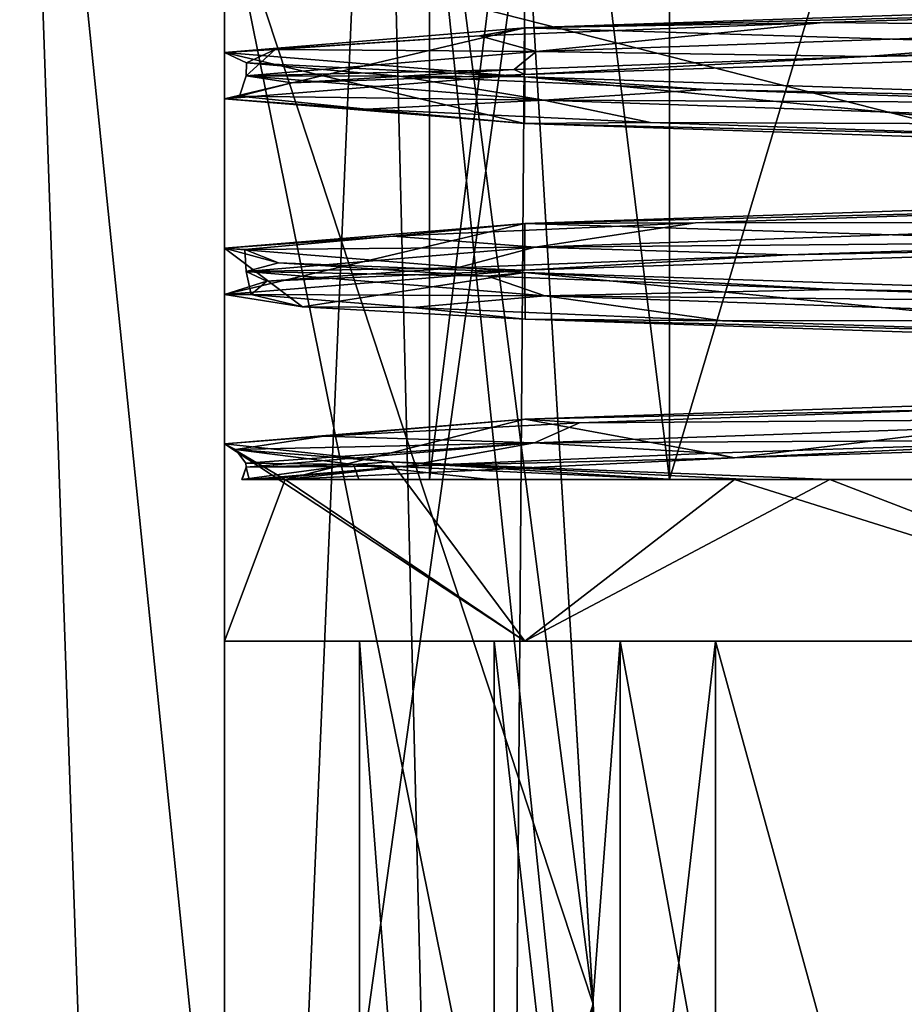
# Model space of a CAD drawing. Header units: millimetres. Extents: x -94 to 254, y 0 to 980.
# Tile 12 of 256: x -94 to -86, y 776 to 785. Entities that reach past the tile are written whole.
import ezdxf

# ---------------------------------------------------------------- set-up
doc = ezdxf.new("R2010")
doc.units = ezdxf.units.MM
doc.header["$LTSCALE"] = 65.185185
for name, color, linetype in [('223', 7, 'CONTINUOUS'), ('224', 7, 'CONTINUOUS'), ('225', 7, 'CONTINUOUS'), ('240', 7, 'CONTINUOUS'), ('241', 7, 'CONTINUOUS'), ('5014', 7, 'CONTINUOUS'), ('5015', 7, 'CONTINUOUS'), ('5016', 7, 'CONTINUOUS'), ('5017', 7, 'CONTINUOUS'), ('5018', 7, 'CONTINUOUS'), ('5019', 7, 'CONTINUOUS'), ('5020', 7, 'CONTINUOUS'), ('5031', 7, 'CONTINUOUS'), ('5235', 7, 'CONTINUOUS'), ('5236', 7, 'CONTINUOUS'), ('5241', 7, 'CONTINUOUS'), ('5242', 7, 'CONTINUOUS'), ('5243', 7, 'CONTINUOUS'), ('5244', 7, 'CONTINUOUS'), ('5245', 7, 'CONTINUOUS'), ('5279', 7, 'CONTINUOUS'), ('5312', 7, 'CONTINUOUS'), ('5313', 7, 'CONTINUOUS'), ('5315', 7, 'CONTINUOUS'), ('5316', 7, 'CONTINUOUS'), ('6212', 7, 'CONTINUOUS'), ('6213', 7, 'CONTINUOUS'), ('6214', 7, 'CONTINUOUS')]:
    doc.layers.add(name, color=color, linetype=linetype)

msp = doc.modelspace()

# ---------------------------------------------------------------- linework, layer by layer
at = {"layer": '223', "color": 7, "linetype": 'CONTINUOUS', "true_color": 0xe0f2ff}
for points in [[(-17.8536, 785.9742, -17.5), (-17.8536, 767.0258, -17.5), (-92.3001, 767.0258, -17.5), (-17.8536, 785.9742, -17.5)], [(-92.3001, 785.9742, -17.5), (-17.8536, 785.9742, -17.5), (-92.3001, 767.0258, -17.5), (-92.3001, 785.9742, -17.5)]]:
    msp.add_3dface(points, dxfattribs=at)
at = {"layer": '224', "color": 7, "linetype": 'CONTINUOUS', "true_color": 0xe0f2ff}
for points in [[(-92.3001, 766.5, -17.2049), (-92.3001, 766.5, -9), (-92.3001, 786.5, -9), (-92.3001, 766.5, -17.2049)], [(-92.3001, 766.5, -17.2049), (-92.3001, 786.5, -9), (-92.3001, 766.7618, -17.3545), (-92.3001, 766.5, -17.2049)], [(-92.3001, 786.5, -9), (-92.3001, 785.9742, -17.5), (-92.3001, 767.0258, -17.5), (-92.3001, 786.5, -9)], [(-92.3001, 786.5, -9), (-92.3001, 767.0258, -17.5), (-92.3001, 766.7618, -17.3545), (-92.3001, 786.5, -9)]]:
    msp.add_3dface(points, dxfattribs=at)
at = {"layer": '225', "color": 7, "linetype": 'CONTINUOUS', "true_color": 0xe0f2ff}
for points in [[(-17.8536, 767.0258, 17.5), (-17.8536, 785.9742, 17.5), (-92.3001, 785.9742, 17.5), (-17.8536, 767.0258, 17.5)], [(-92.3001, 767.0258, 17.5), (-17.8536, 767.0258, 17.5), (-92.3001, 785.9742, 17.5), (-92.3001, 767.0258, 17.5)]]:
    msp.add_3dface(points, dxfattribs=at)
at = {"layer": '240', "color": 7, "linetype": 'CONTINUOUS', "true_color": 0xe0f2ff}
for points in [[(-92.3001, 766.5, -9), (-89.5089, 786.5, -9), (-92.3001, 786.5, -9), (-92.3001, 766.5, -9)], [(-89.5089, 786.5, -9), (-92.3001, 766.5, -9), (-88.8838, 776.133, -9), (-89.5089, 786.5, -9)]]:
    msp.add_3dface(points, dxfattribs=at)
at = {"layer": '241', "color": 7, "linetype": 'CONTINUOUS', "true_color": 0xe0f2ff}
for points in [[(-88.2605, 766.5, 9), (-92.3001, 766.5, 9), (-92.3001, 786.5, 9), (-88.2605, 766.5, 9)], [(-88.2605, 766.5, 9), (-92.3001, 786.5, 9), (-88.8839, 776.1347, 9), (-88.2605, 766.5, 9)], [(-92.3001, 786.5, 9), (-89.5089, 786.5, 9), (-88.8839, 776.1347, 9), (-92.3001, 786.5, 9)]]:
    msp.add_3dface(points, dxfattribs=at)
at = {"layer": '5014', "color": 7, "linetype": 'CONTINUOUS', "true_color": 0xe0f2ff}
for points in [[(-82.8002, 781.7853, 9.5), (-87.5715, 781.2018, 8.2148), (-89.5176, 781.5585, 6.7174), (-82.8002, 781.7853, 9.5)], [(-81.1671, 781.4036, 9.3586), (-87.5715, 781.2018, 8.2148), (-82.8002, 781.7853, 9.5), (-81.1671, 781.4036, 9.3586)], [(-89.5176, 781.5585, 6.7174), (-91.7384, 781, 3.2179), (-92.3, 781.3318), (-89.5176, 781.5585, 6.7174)], [(-87.5715, 781.2018, 8.2148), (-91.7384, 781, 3.2179), (-89.5176, 781.5585, 6.7174), (-87.5715, 781.2018, 8.2148)], [(-92.3, 781.3318), (-91.7384, 781, 3.2179), (-92.3, 779.5), (-92.3, 781.3318)], [(-92.3, 779.5), (-91.7384, 781, 3.2179), (-89.5174, 779.5, 6.7176), (-92.3, 779.5)], [(-89.5174, 779.5, 6.7176), (-91.7384, 781, 3.2179), (-87.5716, 781, 8.2148), (-89.5174, 779.5, 6.7176)], [(-82.8, 779.5, 9.5), (-89.5174, 779.5, 6.7176), (-87.5716, 781, 8.2148), (-82.8, 779.5, 9.5)], [(-81.1667, 781, 9.3585), (-82.8, 779.5, 9.5), (-87.5716, 781, 8.2148), (-81.1667, 781, 9.3585)]]:
    msp.add_3dface(points, dxfattribs=at)
at = {"layer": '5015', "color": 7, "linetype": 'CONTINUOUS', "true_color": 0xe0f2ff}
for points in [[(-92.3, 781.3318), (-92.3, 779.5), (-89.5174, 779.5, -6.7176), (-92.3, 781.3318)], [(-92.3, 781.3318), (-89.5174, 779.5, -6.7176), (-92.2999, 781.3306, -0.0384), (-92.3, 781.3318)], [(-92.2999, 781.3306, -0.0384), (-89.5174, 779.5, -6.7176), (-92.2997, 781.3294, -0.0767), (-92.2999, 781.3306, -0.0384)], [(-92.2997, 781.3294, -0.0767), (-89.5174, 779.5, -6.7176), (-90.755, 781.1648, -5.1931), (-92.2997, 781.3294, -0.0767)], [(-90.755, 781.1648, -5.1931), (-89.5174, 779.5, -6.7176), (-86.688, 781, -8.668), (-90.755, 781.1648, -5.1931)], [(-89.5174, 779.5, -6.7176), (-82.8, 779.5, -9.5), (-86.688, 781, -8.668), (-89.5174, 779.5, -6.7176)], [(-86.688, 781, -8.668), (-82.8, 779.5, -9.5), (-80.5188, 781, -9.222), (-86.688, 781, -8.668)]]:
    msp.add_3dface(points, dxfattribs=at)
at = {"layer": '5016', "color": 7, "linetype": 'CONTINUOUS', "true_color": 0xe0f2ff}
for points in [[(-90.861, 791.5, 8.061), (-94.2, 791.5), (-89.7984, 748.4651, 6.9984), (-90.861, 791.5, 8.061)], [(-89.7984, 748.4651, 6.9984), (-94.2, 791.5), (-92.6972, 748.4651), (-89.7984, 748.4651, 6.9984)], [(-88.2605, 766.5, 9), (-88.8839, 776.1347, 9), (-90.861, 791.5, 8.061), (-88.2605, 766.5, 9)], [(-88.2605, 766.5, 9), (-90.861, 791.5, 8.061), (-89.7984, 748.4651, 6.9984), (-88.2605, 766.5, 9)], [(-88.8839, 776.1347, 9), (-89.5089, 786.5, 9), (-90.861, 791.5, 8.061), (-88.8839, 776.1347, 9)]]:
    msp.add_3dface(points, dxfattribs=at)
at = {"layer": '5017', "color": 7, "linetype": 'CONTINUOUS', "true_color": 0xe0f2ff}
for points in [[(-88.6337, 747.5, 5.8336), (-91.05, 747.5), (-88.6337, 779.5, 5.8336), (-88.6337, 747.5, 5.8336)], [(-88.6337, 779.5, 5.8336), (-91.05, 747.5), (-91.05, 779.5), (-88.6337, 779.5, 5.8336)], [(-82.8, 747.5, 8.25), (-88.6337, 747.5, 5.8336), (-82.8, 779.5, 8.25), (-82.8, 747.5, 8.25)], [(-82.8, 779.5, 8.25), (-88.6337, 747.5, 5.8336), (-88.6337, 779.5, 5.8336), (-82.8, 779.5, 8.25)]]:
    msp.add_3dface(points, dxfattribs=at)
at = {"layer": '5018', "color": 7, "linetype": 'CONTINUOUS', "true_color": 0xe0f2ff}
for points in [[(-92.3, 779.5), (-89.5174, 779.5, 6.7176), (-91.05, 779.5), (-92.3, 779.5)], [(-89.5174, 779.5, -6.7176), (-92.3, 779.5), (-88.6337, 779.5, -5.8336), (-89.5174, 779.5, -6.7176)], [(-92.3, 779.5), (-91.05, 779.5), (-88.6337, 779.5, -5.8336), (-92.3, 779.5)], [(-89.5174, 779.5, 6.7176), (-88.6337, 779.5, 5.8336), (-91.05, 779.5), (-89.5174, 779.5, 6.7176)], [(-89.5174, 779.5, 6.7176), (-82.8, 779.5, 9.5), (-82.8, 779.5, 8.25), (-89.5174, 779.5, 6.7176)], [(-89.5174, 779.5, 6.7176), (-82.8, 779.5, 8.25), (-88.6337, 779.5, 5.8336), (-89.5174, 779.5, 6.7176)], [(-82.8, 779.5, -9.5), (-89.5174, 779.5, -6.7176), (-82.8, 779.5, -8.25), (-82.8, 779.5, -9.5)], [(-82.8, 779.5, -8.25), (-89.5174, 779.5, -6.7176), (-88.6337, 779.5, -5.8336), (-82.8, 779.5, -8.25)]]:
    msp.add_3dface(points, dxfattribs=at)
at = {"layer": '5019', "color": 7, "linetype": 'CONTINUOUS', "true_color": 0xe0f2ff}
for points in [[(-94.2, 791.5), (-90.861, 791.5, -8.061), (-92.6972, 748.4651), (-94.2, 791.5)], [(-92.6972, 748.4651), (-90.861, 791.5, -8.061), (-89.7984, 748.4651, -6.9984), (-92.6972, 748.4651)], [(-90.861, 791.5, -8.061), (-89.5089, 786.5, -9), (-89.7984, 748.4651, -6.9984), (-90.861, 791.5, -8.061)], [(-89.5089, 786.5, -9), (-88.8838, 776.133, -9), (-89.7984, 748.4651, -6.9984), (-89.5089, 786.5, -9)]]:
    msp.add_3dface(points, dxfattribs=at)
at = {"layer": '5020', "color": 7, "linetype": 'CONTINUOUS', "true_color": 0xe0f2ff}
for points in [[(-91.05, 747.5), (-88.6337, 747.5, -5.8336), (-91.05, 779.5), (-91.05, 747.5)], [(-91.05, 779.5), (-88.6337, 747.5, -5.8336), (-88.6337, 779.5, -5.8336), (-91.05, 779.5)], [(-88.6337, 747.5, -5.8336), (-82.8, 747.5, -8.25), (-88.6337, 779.5, -5.8336), (-88.6337, 747.5, -5.8336)], [(-82.8, 747.5, -8.25), (-82.8, 779.5, -8.25), (-88.6337, 779.5, -5.8336), (-82.8, 747.5, -8.25)]]:
    msp.add_3dface(points, dxfattribs=at)
at = {"layer": '5031', "color": 7, "linetype": 'CONTINUOUS', "true_color": 0xe0f2ff}
for points in [[(-92.1399, 781, -0.0754), (-91.0545, 781, -4.2872), (-90.4, 781), (-92.1399, 781, -0.0754)], [(-92.1369, 781, 0.6849), (-92.1399, 781, -0.0754), (-90.4, 781), (-92.1369, 781, 0.6849)], [(-92.0737, 781, 1.5301), (-92.1369, 781, 0.6849), (-88.174, 781, 5.374), (-92.0737, 781, 1.5301)], [(-88.174, 781, 5.374), (-92.1369, 781, 0.6849), (-90.4, 781), (-88.174, 781, 5.374)], [(-91.9449, 781, 2.3801), (-92.0737, 781, 1.5301), (-88.174, 781, 5.374), (-91.9449, 781, 2.3801)], [(-91.7384, 781, 3.2179), (-91.9449, 781, 2.3801), (-88.174, 781, 5.374), (-91.7384, 781, 3.2179)], [(-87.5716, 781, 8.2148), (-91.7384, 781, 3.2179), (-88.174, 781, 5.374), (-87.5716, 781, 8.2148)], [(-91.0545, 781, -4.2872), (-89.8475, 781, -6.1057), (-88.174, 781, -5.374), (-91.0545, 781, -4.2872)], [(-90.4, 781), (-91.0545, 781, -4.2872), (-88.174, 781, -5.374), (-90.4, 781)], [(-89.8475, 781, -6.1057), (-88.1357, 781, -7.7377), (-82.8, 781, -7.6), (-89.8475, 781, -6.1057)], [(-88.174, 781, -5.374), (-89.8475, 781, -6.1057), (-82.8, 781, -7.6), (-88.174, 781, -5.374)], [(-82.8, 781, 7.6), (-87.5716, 781, 8.2148), (-88.174, 781, 5.374), (-82.8, 781, 7.6)], [(-88.1357, 781, -7.7377), (-87.4345, 781, -8.235), (-82.8, 781, -7.6), (-88.1357, 781, -7.7377)], [(-81.1667, 781, 9.3585), (-87.5716, 781, 8.2148), (-82.8, 781, 7.6), (-81.1667, 781, 9.3585)], [(-87.4345, 781, -8.235), (-86.688, 781, -8.668), (-82.8, 781, -7.6), (-87.4345, 781, -8.235)], [(-86.688, 781, -8.668), (-80.5188, 781, -9.222), (-75.3193, 781, -5.8557), (-86.688, 781, -8.668)], [(-86.688, 781, -8.668), (-75.3193, 781, -5.8557), (-82.8, 781, -7.6), (-86.688, 781, -8.668)]]:
    msp.add_3dface(points, dxfattribs=at)
at = {"layer": '5235', "color": 7, "linetype": 'CONTINUOUS', "true_color": 0xe0f2ff}
for points in [[(-88.174, 781, 5.374), (-90.4, 781), (-88.1743, 799, 5.3737), (-88.174, 781, 5.374)], [(-90.4, 781), (-90.4, 799), (-88.1743, 799, 5.3737), (-90.4, 781)], [(-88.174, 781, 5.374), (-88.1743, 799, 5.3737), (-82.8, 799, 7.6), (-88.174, 781, 5.374)], [(-82.8, 781, 7.6), (-88.174, 781, 5.374), (-82.8, 799, 7.6), (-82.8, 781, 7.6)]]:
    msp.add_3dface(points, dxfattribs=at)
at = {"layer": '5236', "color": 7, "linetype": 'CONTINUOUS', "true_color": 0xe0f2ff}
for points in [[(-90.4, 781), (-88.174, 781, -5.374), (-90.4, 799), (-90.4, 781)], [(-88.174, 781, -5.374), (-88.1743, 799, -5.3737), (-90.4, 799), (-88.174, 781, -5.374)], [(-88.174, 781, -5.374), (-82.8, 781, -7.6), (-88.1743, 799, -5.3737), (-88.174, 781, -5.374)], [(-82.8, 781, -7.6), (-82.8, 799, -7.6), (-88.1743, 799, -5.3737), (-82.8, 781, -7.6)]]:
    msp.add_3dface(points, dxfattribs=at)
at = {"layer": '5241', "color": 7, "linetype": 'CONTINUOUS', "true_color": 0xe0f2ff}
for points in [[(-82.7994, 785.4133, 9.5), (-89.5157, 785.1866, 6.7193), (-82.8474, 785.3593, 9.3989), (-82.7994, 785.4133, 9.5)], [(-82.8474, 785.3593, 9.3989), (-89.5157, 785.1866, 6.7193), (-86.7484, 785.2355, 8.5295), (-82.8474, 785.3593, 9.3989)], [(-86.7484, 785.2355, 8.5295), (-89.5157, 785.1866, 6.7193), (-89.9354, 785.1118, 6.1178), (-86.7484, 785.2355, 8.5295)], [(-89.5157, 785.1866, 6.7193), (-92.3, 784.9598), (-89.9354, 785.1118, 6.1178), (-89.5157, 785.1866, 6.7193)], [(-89.9354, 785.1118, 6.1178), (-92.3, 784.9598), (-91.8323, 784.9881, 2.6), (-89.9354, 785.1118, 6.1178)], [(-91.8323, 784.9881, 2.6), (-92.3, 784.9598), (-92.096, 784.8644, -1.388), (-91.8323, 784.9881, 2.6)], [(-92.3, 784.9598), (-89.5161, 784.733, -6.7189), (-92.096, 784.8644, -1.388), (-92.3, 784.9598)], [(-92.096, 784.8644, -1.388), (-89.5161, 784.733, -6.7189), (-90.6789, 784.7407, -5.125), (-92.096, 784.8644, -1.388)], [(-90.6789, 784.7407, -5.125), (-89.5161, 784.733, -6.7189), (-87.8372, 784.617, -7.9353), (-90.6789, 784.7407, -5.125)], [(-89.5161, 784.733, -6.7189), (-82.7996, 784.5063, -9.5), (-87.8372, 784.617, -7.9353), (-89.5161, 784.733, -6.7189)], [(-87.8372, 784.617, -7.9353), (-82.7996, 784.5063, -9.5), (-84.0847, 784.4933, -9.3108), (-87.8372, 784.617, -7.9353)], [(-89.5151, 783.3726, 6.7199), (-84.1974, 783.5036, 9.2946), (-82.7983, 783.5993, 9.5), (-89.5151, 783.3726, 6.7199)], [(-87.9329, 783.3799, 7.8737), (-84.1974, 783.5036, 9.2946), (-89.5151, 783.3726, 6.7199), (-87.9329, 783.3799, 7.8737)], [(-92.3, 783.1458), (-90.7404, 783.2562, 5.0291), (-89.5151, 783.3726, 6.7199), (-92.3, 783.1458)], [(-90.7404, 783.2562, 5.0291), (-87.9329, 783.3799, 7.8737), (-89.5151, 783.3726, 6.7199), (-90.7404, 783.2562, 5.0291)], [(-92.1121, 783.1325, 1.2753), (-90.7404, 783.2562, 5.0291), (-92.3, 783.1458), (-92.1121, 783.1325, 1.2753)], [(-91.8001, 783.0088, -2.7092), (-92.1121, 783.1325, 1.2753), (-92.3, 783.1458), (-91.8001, 783.0088, -2.7092)], [(-89.5157, 782.9189, -6.7193), (-91.8001, 783.0088, -2.7092), (-92.3, 783.1458), (-89.5157, 782.9189, -6.7193)], [(-89.8608, 782.8851, -6.2038), (-91.8001, 783.0088, -2.7092), (-89.5157, 782.9189, -6.7193), (-89.8608, 782.8851, -6.2038)], [(-86.6448, 782.7614, -8.5767), (-89.8608, 782.8851, -6.2038), (-89.5157, 782.9189, -6.7193), (-86.6448, 782.7614, -8.5767)], [(-82.7977, 782.6922, -9.5), (-86.6448, 782.7614, -8.5767), (-89.5157, 782.9189, -6.7193), (-82.7977, 782.6922, -9.5)], [(-82.7336, 782.6377, -9.3988), (-86.6448, 782.7614, -8.5767), (-82.7977, 782.6922, -9.5), (-82.7336, 782.6377, -9.3988)], [(-82.8002, 781.7853, 9.5), (-89.5176, 781.5585, 6.7174), (-85.5183, 781.648, 8.9974), (-82.8002, 781.7853, 9.5)], [(-85.5183, 781.648, 8.9974), (-89.5176, 781.5585, 6.7174), (-89.0109, 781.5243, 7.0545), (-85.5183, 781.648, 8.9974)], [(-89.5176, 781.5585, 6.7174), (-92.3, 781.3318), (-91.3806, 781.4006, 3.8361), (-89.5176, 781.5585, 6.7174)], [(-89.0109, 781.5243, 7.0545), (-89.5176, 781.5585, 6.7174), (-91.3806, 781.4006, 3.8361), (-89.0109, 781.5243, 7.0545)], [(-92.3, 781.3318), (-92.2999, 781.3306, -0.0384), (-91.3806, 781.4006, 3.8361), (-92.3, 781.3318)], [(-92.2999, 781.3306, -0.0384), (-92.2997, 781.3294, -0.0767), (-91.3806, 781.4006, 3.8361), (-92.2999, 781.3306, -0.0384)], [(-91.3806, 781.4006, 3.8361), (-92.2997, 781.3294, -0.0767), (-92.1987, 781.2769, -0.0759), (-91.3806, 781.4006, 3.8361)]]:
    msp.add_3dface(points, dxfattribs=at)
at = {"layer": '5242', "color": 7, "linetype": 'CONTINUOUS', "true_color": 0xe0f2ff}
for points in [[(-82.8474, 785.3593, 9.3989), (-86.7484, 785.2355, 8.5295), (-82.8469, 785.196, 9.2999), (-82.8474, 785.3593, 9.3989)], [(-86.7484, 785.2355, 8.5295), (-89.9354, 785.1118, 6.1178), (-89.4103, 784.9692, 6.5417), (-86.7484, 785.2355, 8.5295)], [(-86.7484, 785.2355, 8.5295), (-89.4103, 784.9692, 6.5417), (-82.8469, 785.196, 9.2999), (-86.7484, 785.2355, 8.5295)], [(-82.8469, 785.196, 9.2999), (-89.4103, 784.9692, 6.5417), (-86.345, 784.9226, 8.7049), (-82.8469, 785.196, 9.2999)], [(-82.4443, 785.0452, 9.3923), (-82.8469, 785.196, 9.2999), (-86.345, 784.9226, 8.7049), (-82.4443, 785.0452, 9.3923)], [(-89.9354, 785.1118, 6.1178), (-91.8323, 784.9881, 2.6), (-89.4103, 784.9692, 6.5417), (-89.9354, 785.1118, 6.1178)], [(-91.8323, 784.9881, 2.6), (-92.096, 784.8644, -1.388), (-92.0999, 784.7424, -0.0501), (-91.8323, 784.9881, 2.6)], [(-91.8323, 784.9881, 2.6), (-92.0999, 784.7424, -0.0501), (-89.4103, 784.9692, 6.5417), (-91.8323, 784.9881, 2.6)], [(-89.4103, 784.9692, 6.5417), (-92.0999, 784.7424, -0.0501), (-89.6162, 784.8001, 6.4716), (-89.4103, 784.9692, 6.5417)], [(-86.345, 784.9226, 8.7049), (-89.4103, 784.9692, 6.5417), (-89.6162, 784.8001, 6.4716), (-86.345, 784.9226, 8.7049)], [(-92.096, 784.8644, -1.388), (-90.6789, 784.7407, -5.125), (-92.0999, 784.7424, -0.0501), (-92.096, 784.8644, -1.388)], [(-92.0999, 784.7424, -0.0501), (-89.3395, 784.5156, -6.6125), (-92.1612, 784.5549, -0.8421), (-92.0999, 784.7424, -0.0501)], [(-91.6769, 784.6775, 3.089), (-92.0999, 784.7424, -0.0501), (-92.1612, 784.5549, -0.8421), (-91.6769, 784.6775, 3.089)], [(-89.6162, 784.8001, 6.4716), (-92.0999, 784.7424, -0.0501), (-91.6769, 784.6775, 3.089), (-89.6162, 784.8001, 6.4716)], [(-90.6789, 784.7407, -5.125), (-89.3395, 784.5156, -6.6125), (-92.0999, 784.7424, -0.0501), (-90.6789, 784.7407, -5.125)], [(-90.6789, 784.7407, -5.125), (-87.8372, 784.617, -7.9353), (-89.3395, 784.5156, -6.6125), (-90.6789, 784.7407, -5.125)], [(-87.8372, 784.617, -7.9353), (-84.0847, 784.4933, -9.3108), (-89.3395, 784.5156, -6.6125), (-87.8372, 784.617, -7.9353)], [(-92.1612, 784.5549, -0.8421), (-89.3395, 784.5156, -6.6125), (-90.9831, 784.4323, -4.6237), (-92.1612, 784.5549, -0.8421)], [(-90.9831, 784.4323, -4.6237), (-89.3395, 784.5156, -6.6125), (-88.3518, 784.3097, -7.5841), (-90.9831, 784.4323, -4.6237)], [(-84.0847, 784.4933, -9.3108), (-82.7468, 784.2888, -9.2998), (-89.3395, 784.5156, -6.6125), (-84.0847, 784.4933, -9.3108)], [(-89.3395, 784.5156, -6.6125), (-82.7468, 784.2888, -9.2998), (-88.3518, 784.3097, -7.5841), (-89.3395, 784.5156, -6.6125)], [(-88.3518, 784.3097, -7.5841), (-82.7468, 784.2888, -9.2998), (-84.7346, 784.1871, -9.1978), (-88.3518, 784.3097, -7.5841)], [(-84.1974, 783.5036, 9.2946), (-87.9329, 783.3799, 7.8737), (-82.8595, 783.3817, 9.2998), (-84.1974, 783.5036, 9.2946)], [(-87.9329, 783.3799, 7.8737), (-90.7404, 783.2562, 5.0291), (-89.4191, 783.1549, 6.5328), (-87.9329, 783.3799, 7.8737)], [(-87.9329, 783.3799, 7.8737), (-89.4191, 783.1549, 6.5328), (-82.8595, 783.3817, 9.2998), (-87.9329, 783.3799, 7.8737)], [(-82.8595, 783.3817, 9.2998), (-89.4191, 783.1549, 6.5328), (-83.2493, 783.2065, 9.3883), (-82.8595, 783.3817, 9.2998)], [(-90.7404, 783.2562, 5.0291), (-92.1121, 783.1325, 1.2753), (-89.4191, 783.1549, 6.5328), (-90.7404, 783.2562, 5.0291)], [(-83.2493, 783.2065, 9.3883), (-89.4191, 783.1549, 6.5328), (-87.0769, 783.0839, 8.3696), (-83.2493, 783.2065, 9.3883)], [(-92.1121, 783.1325, 1.2753), (-92.0998, 782.9281, -0.0626), (-89.4191, 783.1549, 6.5328), (-92.1121, 783.1325, 1.2753)], [(-92.1121, 783.1325, 1.2753), (-91.8001, 783.0088, -2.7092), (-92.0998, 782.9281, -0.0626), (-92.1121, 783.1325, 1.2753)], [(-89.4191, 783.1549, 6.5328), (-92.0998, 782.9281, -0.0626), (-90.145, 782.9613, 5.8645), (-89.4191, 783.1549, 6.5328)], [(-87.0769, 783.0839, 8.3696), (-89.4191, 783.1549, 6.5328), (-90.145, 782.9613, 5.8645), (-87.0769, 783.0839, 8.3696)], [(-91.8001, 783.0088, -2.7092), (-89.8608, 782.8851, -6.2038), (-92.0998, 782.9281, -0.0626), (-91.8001, 783.0088, -2.7092)], [(-90.145, 782.9613, 5.8645), (-92.0998, 782.9281, -0.0626), (-91.9087, 782.8387, 2.3181), (-90.145, 782.9613, 5.8645)], [(-89.8608, 782.8851, -6.2038), (-89.3306, 782.7013, -6.6213), (-92.0998, 782.9281, -0.0626), (-89.8608, 782.8851, -6.2038)], [(-92.0998, 782.9281, -0.0626), (-89.3306, 782.7013, -6.6213), (-92.0548, 782.7162, -1.6401), (-92.0998, 782.9281, -0.0626)], [(-91.9087, 782.8387, 2.3181), (-92.0998, 782.9281, -0.0626), (-92.0548, 782.7162, -1.6401), (-91.9087, 782.8387, 2.3181)], [(-89.8608, 782.8851, -6.2038), (-86.6448, 782.7614, -8.5767), (-89.3306, 782.7013, -6.6213), (-89.8608, 782.8851, -6.2038)], [(-86.6448, 782.7614, -8.5767), (-82.7336, 782.6377, -9.3988), (-89.3306, 782.7013, -6.6213), (-86.6448, 782.7614, -8.5767)], [(-92.0548, 782.7162, -1.6401), (-89.3306, 782.7013, -6.6213), (-90.5575, 782.5936, -5.307), (-92.0548, 782.7162, -1.6401)], [(-90.5575, 782.5936, -5.307), (-89.3306, 782.7013, -6.6213), (-87.6825, 782.471, -8.0314), (-90.5575, 782.5936, -5.307)], [(-82.7336, 782.6377, -9.3988), (-82.7343, 782.4745, -9.2998), (-89.3306, 782.7013, -6.6213), (-82.7336, 782.6377, -9.3988)], [(-89.3306, 782.7013, -6.6213), (-82.7343, 782.4745, -9.2998), (-87.6825, 782.471, -8.0314), (-89.3306, 782.7013, -6.6213)], [(-87.6825, 782.471, -8.0314), (-82.7343, 782.4745, -9.2998), (-83.9404, 782.3484, -9.3296), (-87.6825, 782.471, -8.0314)], [(-85.5183, 781.648, 8.9974), (-89.0109, 781.5243, 7.0545), (-82.872, 781.5673, 9.2997), (-85.5183, 781.648, 8.9974)], [(-89.0109, 781.5243, 7.0545), (-89.4279, 781.3405, 6.5239), (-82.872, 781.5673, 9.2997), (-89.0109, 781.5243, 7.0545)], [(-82.872, 781.5673, 9.2997), (-89.4279, 781.3405, 6.5239), (-84.0511, 781.3677, 9.3154), (-82.872, 781.5673, 9.2997)], [(-89.0109, 781.5243, 7.0545), (-91.3806, 781.4006, 3.8361), (-89.4279, 781.3405, 6.5239), (-89.0109, 781.5243, 7.0545)], [(-91.3806, 781.4006, 3.8361), (-92.1987, 781.2769, -0.0759), (-89.4279, 781.3405, 6.5239), (-91.3806, 781.4006, 3.8361)], [(-84.0511, 781.3677, 9.3154), (-89.4279, 781.3405, 6.5239), (-87.7774, 781.2452, 7.9729), (-84.0511, 781.3677, 9.3154)], [(-89.4279, 781.3405, 6.5239), (-92.1987, 781.2769, -0.0759), (-92.1042, 781.1525, -0.0751), (-89.4279, 781.3405, 6.5239)], [(-92.0997, 781.1135, -0.0751), (-89.4279, 781.3405, 6.5239), (-92.1042, 781.1525, -0.0751), (-92.0997, 781.1135, -0.0751)], [(-89.4279, 781.3405, 6.5239), (-92.0997, 781.1135, -0.0751), (-90.6199, 781.1226, 5.2145), (-89.4279, 781.3405, 6.5239)], [(-87.7774, 781.2452, 7.9729), (-89.4279, 781.3405, 6.5239), (-90.6199, 781.1226, 5.2145), (-87.7774, 781.2452, 7.9729)], [(-92.1399, 781, -0.0754), (-92.1369, 781, 0.6849), (-92.0997, 781.1135, -0.0751), (-92.1399, 781, -0.0754)], [(-92.1369, 781, 0.6849), (-92.0737, 781, 1.5301), (-92.0997, 781.1135, -0.0751), (-92.1369, 781, 0.6849)], [(-92.0997, 781.1135, -0.0751), (-92.0737, 781, 1.5301), (-90.6199, 781.1226, 5.2145), (-92.0997, 781.1135, -0.0751)]]:
    msp.add_3dface(points, dxfattribs=at)
at = {"layer": '5243', "color": 7, "linetype": 'CONTINUOUS', "true_color": 0xe0f2ff}
for points in [[(-82.4443, 785.0452, 9.3923), (-86.345, 784.9226, 8.7049), (-82.8014, 784.9817, 9.5), (-82.4443, 785.0452, 9.3923)], [(-86.345, 784.9226, 8.7049), (-89.6162, 784.8001, 6.4716), (-89.5171, 784.755, 6.718), (-86.345, 784.9226, 8.7049)], [(-82.8014, 784.9817, 9.5), (-86.345, 784.9226, 8.7049), (-89.5171, 784.755, 6.718), (-82.8014, 784.9817, 9.5)], [(-89.5171, 784.755, 6.718), (-91.6769, 784.6775, 3.089), (-92.3, 784.5282), (-89.5171, 784.755, 6.718)], [(-89.6162, 784.8001, 6.4716), (-91.6769, 784.6775, 3.089), (-89.5171, 784.755, 6.718), (-89.6162, 784.8001, 6.4716)], [(-91.6769, 784.6775, 3.089), (-92.1612, 784.5549, -0.8421), (-92.3, 784.5282), (-91.6769, 784.6775, 3.089)], [(-92.1612, 784.5549, -0.8421), (-90.9831, 784.4323, -4.6237), (-92.3, 784.5282), (-92.1612, 784.5549, -0.8421)], [(-92.3, 784.5282), (-90.9831, 784.4323, -4.6237), (-89.519, 784.3015, -6.716), (-92.3, 784.5282)], [(-90.9831, 784.4323, -4.6237), (-88.3518, 784.3097, -7.5841), (-89.519, 784.3015, -6.716), (-90.9831, 784.4323, -4.6237)], [(-88.3518, 784.3097, -7.5841), (-84.7346, 784.1871, -9.1978), (-89.519, 784.3015, -6.716), (-88.3518, 784.3097, -7.5841)], [(-89.519, 784.3015, -6.716), (-84.7346, 784.1871, -9.1978), (-82.8008, 784.0748, -9.5), (-89.519, 784.3015, -6.716)], [(-83.2493, 783.2065, 9.3883), (-87.0769, 783.0839, 8.3696), (-82.8015, 783.1677, 9.5), (-83.2493, 783.2065, 9.3883)], [(-82.8015, 783.1677, 9.5), (-87.0769, 783.0839, 8.3696), (-89.5193, 782.9409, 6.7157), (-82.8015, 783.1677, 9.5)], [(-87.0769, 783.0839, 8.3696), (-90.145, 782.9613, 5.8645), (-89.5193, 782.9409, 6.7157), (-87.0769, 783.0839, 8.3696)], [(-89.5193, 782.9409, 6.7157), (-91.9087, 782.8387, 2.3181), (-92.3, 782.7142), (-89.5193, 782.9409, 6.7157)], [(-90.145, 782.9613, 5.8645), (-91.9087, 782.8387, 2.3181), (-89.5193, 782.9409, 6.7157), (-90.145, 782.9613, 5.8645)], [(-91.9087, 782.8387, 2.3181), (-92.0548, 782.7162, -1.6401), (-92.3, 782.7142), (-91.9087, 782.8387, 2.3181)], [(-92.3, 782.7142), (-92.0548, 782.7162, -1.6401), (-91.5766, 782.6008, -3.6362), (-92.3, 782.7142)], [(-92.0548, 782.7162, -1.6401), (-90.5575, 782.5936, -5.307), (-91.5766, 782.6008, -3.6362), (-92.0548, 782.7162, -1.6401)], [(-91.5766, 782.6008, -3.6362), (-90.5575, 782.5936, -5.307), (-89.5142, 782.4873, -6.7209), (-91.5766, 782.6008, -3.6362)], [(-90.5575, 782.5936, -5.307), (-87.6825, 782.471, -8.0314), (-89.5142, 782.4873, -6.7209), (-90.5575, 782.5936, -5.307)], [(-87.6825, 782.471, -8.0314), (-83.9404, 782.3484, -9.3296), (-89.5142, 782.4873, -6.7209), (-87.6825, 782.471, -8.0314)], [(-89.5142, 782.4873, -6.7209), (-83.9404, 782.3484, -9.3296), (-82.798, 782.2607, -9.5), (-89.5142, 782.4873, -6.7209)], [(-87.5715, 781.2018, 8.2148), (-84.0511, 781.3677, 9.3154), (-87.7774, 781.2452, 7.9729), (-87.5715, 781.2018, 8.2148)], [(-87.5715, 781.2018, 8.2148), (-81.1671, 781.4036, 9.3586), (-84.0511, 781.3677, 9.3154), (-87.5715, 781.2018, 8.2148)], [(-91.7384, 781, 3.2179), (-87.5715, 781.2018, 8.2148), (-90.6199, 781.1226, 5.2145), (-91.7384, 781, 3.2179)], [(-87.5715, 781.2018, 8.2148), (-87.7774, 781.2452, 7.9729), (-90.6199, 781.1226, 5.2145), (-87.5715, 781.2018, 8.2148)], [(-92.0737, 781, 1.5301), (-91.9449, 781, 2.3801), (-90.6199, 781.1226, 5.2145), (-92.0737, 781, 1.5301)], [(-91.9449, 781, 2.3801), (-91.7384, 781, 3.2179), (-90.6199, 781.1226, 5.2145), (-91.9449, 781, 2.3801)]]:
    msp.add_3dface(points, dxfattribs=at)
at = {"layer": '5244', "color": 7, "linetype": 'CONTINUOUS', "true_color": 0xe0f2ff}
for points in [[(-92.2997, 781.3294, -0.0767), (-90.755, 781.1648, -5.1931), (-92.1987, 781.2769, -0.0759), (-92.2997, 781.3294, -0.0767)], [(-92.1987, 781.2769, -0.0759), (-90.755, 781.1648, -5.1931), (-91.1037, 781.1384, -4.4034), (-92.1987, 781.2769, -0.0759)], [(-90.755, 781.1648, -5.1931), (-88.1357, 781, -7.7377), (-91.1037, 781.1384, -4.4034), (-90.755, 781.1648, -5.1931)], [(-90.755, 781.1648, -5.1931), (-86.688, 781, -8.668), (-87.4345, 781, -8.235), (-90.755, 781.1648, -5.1931)], [(-90.755, 781.1648, -5.1931), (-87.4345, 781, -8.235), (-88.1357, 781, -7.7377), (-90.755, 781.1648, -5.1931)]]:
    msp.add_3dface(points, dxfattribs=at)
at = {"layer": '5245', "color": 7, "linetype": 'CONTINUOUS', "true_color": 0xe0f2ff}
for points in [[(-92.1042, 781.1525, -0.0751), (-92.1987, 781.2769, -0.0759), (-91.1037, 781.1384, -4.4034), (-92.1042, 781.1525, -0.0751)], [(-91.0545, 781, -4.2872), (-92.1399, 781, -0.0754), (-91.1037, 781.1384, -4.4034), (-91.0545, 781, -4.2872)], [(-92.1399, 781, -0.0754), (-92.0997, 781.1135, -0.0751), (-91.1037, 781.1384, -4.4034), (-92.1399, 781, -0.0754)], [(-92.0997, 781.1135, -0.0751), (-92.1042, 781.1525, -0.0751), (-91.1037, 781.1384, -4.4034), (-92.0997, 781.1135, -0.0751)], [(-88.1357, 781, -7.7377), (-89.8475, 781, -6.1057), (-91.1037, 781.1384, -4.4034), (-88.1357, 781, -7.7377)], [(-89.8475, 781, -6.1057), (-91.0545, 781, -4.2872), (-91.1037, 781.1384, -4.4034), (-89.8475, 781, -6.1057)]]:
    msp.add_3dface(points, dxfattribs=at)
at = {"layer": '5279', "color": 7, "linetype": 'CONTINUOUS', "true_color": 0xe0f2ff}
for points in [[(-92.3001, 766.5, 9), (-92.3001, 786.5, 17.2049), (-92.3001, 786.5, 9), (-92.3001, 766.5, 9)], [(-92.3001, 786.5, 17.2049), (-92.3001, 766.5, 9), (-92.3001, 786.2382, 17.3545), (-92.3001, 786.5, 17.2049)], [(-92.3001, 766.5, 9), (-92.3001, 785.9742, 17.5), (-92.3001, 786.2382, 17.3545), (-92.3001, 766.5, 9)], [(-92.3001, 766.5, 9), (-92.3001, 767.0258, 17.5), (-92.3001, 785.9742, 17.5), (-92.3001, 766.5, 9)]]:
    msp.add_3dface(points, dxfattribs=at)
at = {"layer": '5312', "color": 7, "linetype": 'CONTINUOUS', "true_color": 0xe0f2ff}
for points in [[(-89.5151, 783.3726, 6.7199), (-82.7983, 783.5993, 9.5), (-82.8015, 783.1677, 9.5), (-89.5151, 783.3726, 6.7199)], [(-92.3, 783.1458), (-89.5151, 783.3726, 6.7199), (-92.3, 782.7142), (-92.3, 783.1458)], [(-89.5151, 783.3726, 6.7199), (-89.5193, 782.9409, 6.7157), (-92.3, 782.7142), (-89.5151, 783.3726, 6.7199)], [(-89.5151, 783.3726, 6.7199), (-82.8015, 783.1677, 9.5), (-89.5193, 782.9409, 6.7157), (-89.5151, 783.3726, 6.7199)]]:
    msp.add_3dface(points, dxfattribs=at)
at = {"layer": '5313', "color": 7, "linetype": 'CONTINUOUS', "true_color": 0xe0f2ff}
for points in [[(-89.5157, 785.1866, 6.7193), (-82.7994, 785.4133, 9.5), (-82.8014, 784.9817, 9.5), (-89.5157, 785.1866, 6.7193)], [(-92.3, 784.9598), (-89.5157, 785.1866, 6.7193), (-92.3, 784.5282), (-92.3, 784.9598)], [(-89.5157, 785.1866, 6.7193), (-89.5171, 784.755, 6.718), (-92.3, 784.5282), (-89.5157, 785.1866, 6.7193)], [(-89.5157, 785.1866, 6.7193), (-82.8014, 784.9817, 9.5), (-89.5171, 784.755, 6.718), (-89.5157, 785.1866, 6.7193)]]:
    msp.add_3dface(points, dxfattribs=at)
at = {"layer": '5315', "color": 7, "linetype": 'CONTINUOUS', "true_color": 0xe0f2ff}
for points in [[(-89.5157, 782.9189, -6.7193), (-92.3, 783.1458), (-91.5766, 782.6008, -3.6362), (-89.5157, 782.9189, -6.7193)], [(-92.3, 783.1458), (-92.3, 782.7142), (-91.5766, 782.6008, -3.6362), (-92.3, 783.1458)], [(-89.5157, 782.9189, -6.7193), (-91.5766, 782.6008, -3.6362), (-89.5142, 782.4873, -6.7209), (-89.5157, 782.9189, -6.7193)], [(-82.7977, 782.6922, -9.5), (-89.5157, 782.9189, -6.7193), (-82.798, 782.2607, -9.5), (-82.7977, 782.6922, -9.5)], [(-89.5157, 782.9189, -6.7193), (-89.5142, 782.4873, -6.7209), (-82.798, 782.2607, -9.5), (-89.5157, 782.9189, -6.7193)]]:
    msp.add_3dface(points, dxfattribs=at)
at = {"layer": '5316', "color": 7, "linetype": 'CONTINUOUS', "true_color": 0xe0f2ff}
for points in [[(-89.5161, 784.733, -6.7189), (-92.3, 784.9598), (-89.519, 784.3015, -6.716), (-89.5161, 784.733, -6.7189)], [(-92.3, 784.9598), (-92.3, 784.5282), (-89.519, 784.3015, -6.716), (-92.3, 784.9598)], [(-89.5161, 784.733, -6.7189), (-89.519, 784.3015, -6.716), (-82.8008, 784.0748, -9.5), (-89.5161, 784.733, -6.7189)], [(-82.7996, 784.5063, -9.5), (-89.5161, 784.733, -6.7189), (-82.8008, 784.0748, -9.5), (-82.7996, 784.5063, -9.5)]]:
    msp.add_3dface(points, dxfattribs=at)
at = {"layer": '6212', "color": 7, "linetype": 'CONTINUOUS', "true_color": 0xe0f2ff}
for points in [[(-87.7497, 779.5, -4.9497), (-89.8, 779.5), (-84.3002, 779.5, -2.598), (-87.7497, 779.5, -4.9497)], [(-89.8, 779.5), (-87.7497, 779.5, 4.9497), (-85.8, 779.5), (-89.8, 779.5)], [(-89.8, 779.5), (-85.8, 779.5), (-84.3002, 779.5, -2.598), (-89.8, 779.5)], [(-82.8, 779.5, -7), (-87.7497, 779.5, -4.9497), (-77.8503, 779.5, -4.9497), (-82.8, 779.5, -7)], [(-77.8503, 779.5, -4.9497), (-87.7497, 779.5, -4.9497), (-84.3002, 779.5, -2.598), (-77.8503, 779.5, -4.9497)], [(-82.8, 779.5, 7), (-77.8503, 779.5, 4.9497), (-87.7497, 779.5, 4.9497), (-82.8, 779.5, 7)], [(-87.7497, 779.5, 4.9497), (-77.8503, 779.5, 4.9497), (-81.2998, 779.5, 2.598), (-87.7497, 779.5, 4.9497)], [(-85.8, 779.5), (-87.7497, 779.5, 4.9497), (-84.3002, 779.5, 2.598), (-85.8, 779.5)], [(-84.3002, 779.5, 2.598), (-87.7497, 779.5, 4.9497), (-81.2998, 779.5, 2.598), (-84.3002, 779.5, 2.598)]]:
    msp.add_3dface(points, dxfattribs=at)
at = {"layer": '6213', "color": 7, "linetype": 'CONTINUOUS', "true_color": 0xe0f2ff}
for points in [[(-89.8, 761.5), (-87.7497, 761.5, 4.9497), (-89.8, 779.5), (-89.8, 761.5)], [(-89.8, 779.5), (-87.7497, 761.5, 4.9497), (-87.7497, 779.5, 4.9497), (-89.8, 779.5)], [(-87.7497, 761.5, 4.9497), (-82.8, 761.5, 7), (-87.7497, 779.5, 4.9497), (-87.7497, 761.5, 4.9497)], [(-82.8, 761.5, 7), (-82.8, 779.5, 7), (-87.7497, 779.5, 4.9497), (-82.8, 761.5, 7)]]:
    msp.add_3dface(points, dxfattribs=at)
at = {"layer": '6214', "color": 7, "linetype": 'CONTINUOUS', "true_color": 0xe0f2ff}
for points in [[(-87.7497, 761.5, -4.9497), (-89.8, 761.5), (-87.7497, 779.5, -4.9497), (-87.7497, 761.5, -4.9497)], [(-89.8, 761.5), (-89.8, 779.5), (-87.7497, 779.5, -4.9497), (-89.8, 761.5)], [(-82.8, 761.5, -7), (-87.7497, 761.5, -4.9497), (-82.8, 779.5, -7), (-82.8, 761.5, -7)], [(-87.7497, 761.5, -4.9497), (-87.7497, 779.5, -4.9497), (-82.8, 779.5, -7), (-87.7497, 761.5, -4.9497)]]:
    msp.add_3dface(points, dxfattribs=at)

doc.saveas('drawing.dxf')
